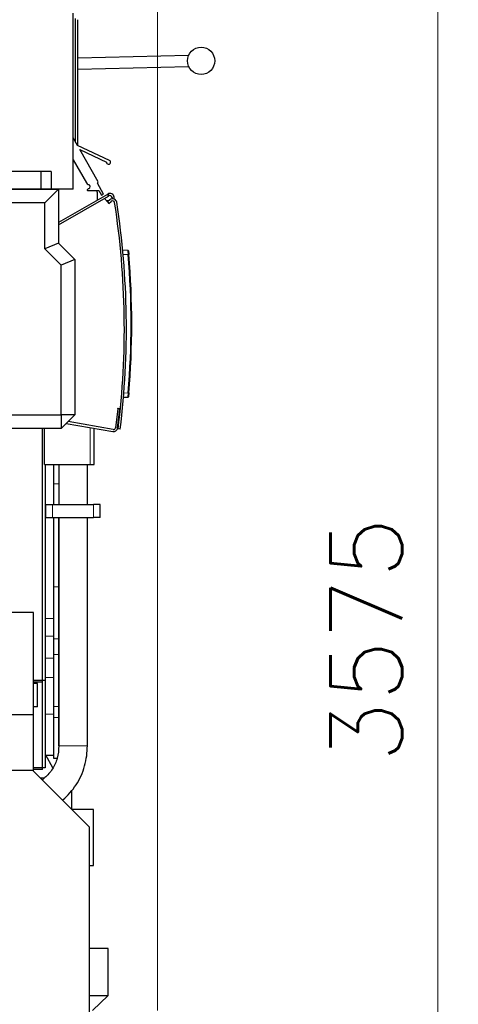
# Model space of a CAD drawing. Header units: inches. Extents: x 0 to 17820, y -10 to 12600.
# Tile 94 of 116: x 9735 to 10378, y 8770 to 10212. Entities that reach past the tile are written whole.
import ezdxf

# ---------------------------------------------------------------- set-up
doc = ezdxf.new("R2010")
doc.units = ezdxf.units.IN
doc.layers.add('1', color=7, linetype='Continuous', true_color=0xffffff)
doc.layers.add('254', color=7, linetype='Continuous', true_color=0xffffff)
doc.styles.add('latin_extended', font='simplex.shx')
doc.dimstyles.get("Standard").update_dxf_attribs({"dimtxt": 0.18, "dimasz": 0.18, "dimexe": 0.18, "dimexo": 0.0625, "dimgap": 0.09, "dimtad": 0, "dimtih": 1, "dimtoh": 1, "dimdec": 4, "dimzin": 0, "dimdsep": 46, "dimtxsty": 'Standard', "dimcen": 0.09, "dimadec": 0, "dimazin": 0, "dimtfac": 1, "dimtdec": 4, "dimtofl": 0, "dimtmove": 0, "dimatfit": 3, "dimfxl": 1, "dimtolj": 1, "dimtzin": 0, "dimarcsym": 0})

# ---------------------------------------------------------------- blocks, each defined once
blk = doc.blocks.new('_U4')
at = {"layer": '254', "color": 3, "linetype": 'Continuous', "lineweight": 13, "transparency": 16777216}
for p, q in [((9455.5, 11096.1), (10378.5, 11096.1)), ((10348.5, 10991.1), (10348.5, 7625.6)), ((9288.7, 7520.6), (10378.5, 7520.6))]:
    blk.add_line(p, q, dxfattribs=at)
at = {"layer": '254', "color": 3, "transparency": 16777216}
for points in [[(10366, 10991.1), (10331, 10991.1), (10348.5, 11096.1)], [(10331, 7625.6), (10366, 7625.6), (10348.5, 7520.6)]]:
    blk.add_solid(points, dxfattribs=at)
at = {"layer": 'Defpoints', "color": 0, "transparency": 16777216}
for p in [(9425.5, 11096.1), (9258.7, 7520.6), (10348.5, 7520.6)]:
    blk.add_point(p, dxfattribs=at)
at = {"layer": '254', "color": 2, "lineweight": 13, "transparency": 16777216, "insert": (10191, 9123.4), "char_height": 105, "attachment_point": 1, "rotation": 90, "style": 'latin_extended'}
blk.add_mtext('\\A1;3575', dxfattribs=at)
blk = doc.blocks.new('_U12')
at = {"layer": '254', "color": 3, "linetype": 'Continuous', "lineweight": 13, "transparency": 16777216}
for p, q in [((7549, 10084.1), (7549, 11597.9)), ((9937.6, 8760.5), (9937.6, 11597.9)), ((7654, 11567.9), (9832.6, 11567.9))]:
    blk.add_line(p, q, dxfattribs=at)
at = {"layer": '254', "color": 3, "transparency": 16777216}
for points in [[(7654, 11585.4), (7654, 11550.4), (7549, 11567.9)], [(9832.6, 11550.4), (9832.6, 11585.4), (9937.6, 11567.9)]]:
    blk.add_solid(points, dxfattribs=at)
at = {"layer": 'Defpoints', "color": 0, "transparency": 16777216}
for p in [(9937.6, 11567.9), (7549, 10054.1), (9937.6, 8730.5)]:
    blk.add_point(p, dxfattribs=at)
at = {"layer": '254', "color": 2, "lineweight": 13, "transparency": 16777216, "insert": (8560.8, 11725.4), "char_height": 105, "attachment_point": 1, "style": 'latin_extended'}
blk.add_mtext('\\A1;2389', dxfattribs=at)

msp = doc.modelspace()

# ---------------------------------------------------------------- linework, layer by layer
at = {"layer": '1', "color": 2, "linetype": 'Continuous', "lineweight": 25}
for p, q in [((9813.54, 9963.731), (9813.54, 10221.731)), ((9816.54, 10213.679), (9816.54, 10033.734)), ((9820.54, 10027.494), (9820.54, 10212.022)), ((9982.924, 10159.513), (9820.541, 10155.544)), ((9820.543, 10139.539), (9983.047, 10143.511)), ((9819.991, 10027.747), (9813.541, 10038.934)), ((9866.956, 10005.884), (9819.991, 10027.747)), ((9850.623, 9974.621), (9823.469, 10021.716)), ((9823.469, 10021.716), (9862.704, 10003.451)), ((9813.541, 10006.903), (9833.13, 9972.929)), ((9766.54, 9989.731), (9134.384, 9989.731)), ((9781.384, 9989.731), (9766.54, 9989.731)), ((9766.54, 9989.731), (9766.54, 9963.731)), ((9781.384, 9989.731), (9781.384, 9963.731)), ((9835.749, 9970.729), (9836.701, 9970.382)), ((9849.314, 9972.357), (9850.623, 9974.621)), ((9858.454, 9956.506), (9849.314, 9972.357)), ((9766.54, 9963.731), (9134.384, 9963.731)), ((9136.264, 9963.65), (9792.378, 9963.65)), ((9759.54, 9963.65), (9759.54, 9963.73)), ((9781.384, 9963.731), (9766.54, 9963.731)), ((9792.378, 9963.65), (9772.378, 9943.65)), ((9776.04, 9963.648), (9776.04, 9963.729)), ((9813.54, 9963.731), (9781.384, 9963.731)), ((9792.378, 9963.65), (9792.378, 9884.65)), ((9863.841, 9956.112), (9792.379, 9914.853)), ((9792.379, 9911.389), (9865.341, 9953.513)), ((9835.678, 9964.021), (9834.482, 9962.639)), ((9834.861, 9961.812), (9851.336, 9961.844)), ((9836.808, 9964.598), (9836.057, 9964.292)), ((9849.04, 9959.476), (9849.04, 9947.566)), ((9851.336, 9961.844), (9855.422, 9954.757)), ((9855.422, 9954.757), (9858.454, 9956.506)), ((9863.841, 9956.112), (9864.707, 9956.612)), ((9864.707, 9956.612), (9866.207, 9954.013)), ((9866.207, 9954.013), (9865.341, 9953.513)), ((9772.378, 9943.65), (9157.662, 9943.65)), ((9772.378, 9876.366), (9772.378, 9943.65)), ((9864.184, 9945.157), (9859.791, 9950.309)), ((9865.938, 9946.653), (9862.909, 9946.653)), ((9867.718, 9948.17), (9864.184, 9945.157)), ((9864.184, 9945.157), (9866.13, 9942.874)), ((9866.13, 9942.874), (9869.664, 9945.887)), ((9870.691, 9951.729), (9870.918, 9949.564)), ((9873.982, 9949.115), (9873.674, 9952.043)), ((9792.378, 9884.65), (9772.378, 9876.366)), ((9792.378, 9884.65), (9816.378, 9860.65)), ((9796.378, 9852.366), (9772.378, 9876.366)), ((9886.286, 9874.8), (9893.903, 9874.401)), ((9816.378, 9860.65), (9796.378, 9852.366)), ((9796.378, 9633.381), (9796.378, 9852.366)), ((9816.378, 9860.65), (9816.378, 9633.381)), ((9893.903, 9658.799), (9887.485, 9658.463)), ((9879.358, 9641.994), (9875.945, 9614.202)), ((9878.923, 9613.837), (9882.335, 9641.628)), ((9879.358, 9641.994), (9879.396, 9642.303)), ((9879.396, 9642.303), (9879.48, 9642.986)), ((9879.48, 9642.986), (9883.017, 9642.552)), ((9882.457, 9642.62), (9882.335, 9641.628)), ((9629.389, 9633.381), (9796.378, 9633.381)), ((9816.378, 9633.381), (9796.378, 9613.381)), ((9816.378, 9633.381), (9796.378, 9633.381)), ((9796.378, 9633.381), (9796.378, 9613.381)), ((9803.689, 9620.691), (9871.926, 9608.659)), ((9872.447, 9611.613), (9806.279, 9623.281)), ((9796.378, 9613.381), (9649.389, 9613.381)), ((9768.54, 9241.653), (9768.54, 9613.379)), ((9771.54, 9560.653), (9771.54, 9613.383)), ((9844.54, 9560.653), (9844.54, 9613.491)), ((9882.659, 9612.154), (9879.681, 9612.523)), ((9771.54, 9560.653), (9838.54, 9560.653)), ((9772.54, 9560.653), (9772.54, 9244.148)), ((9785.54, 9531.88), (9785.54, 9560.654)), ((9792.54, 9560.652), (9792.54, 9501.65)), ((9834.542, 9501.649), (9834.542, 9560.644)), ((9838.54, 9560.653), (9844.54, 9560.653)), ((9785.54, 9501.648), (9785.54, 9531.88)), ((9773.54, 9501.65), (9783.54, 9501.65)), ((9773.54, 9482.65), (9773.54, 9501.65)), ((9783.54, 9501.65), (9843.54, 9501.65)), ((9853.54, 9501.65), (9843.54, 9501.65)), ((9853.54, 9482.65), (9853.54, 9501.65)), ((9773.54, 9482.65), (9783.54, 9482.65)), ((9783.54, 9482.65), (9843.54, 9482.65)), ((9785.54, 9381.425), (9785.54, 9482.648)), ((9792.54, 9381.425), (9792.54, 9482.648)), ((9792.542, 9482.648), (9792.542, 9148.471)), ((9834.542, 9148.471), (9834.542, 9482.648)), ((9853.54, 9482.65), (9843.54, 9482.65)), ((9785.54, 9305.014), (9785.54, 9381.425)), ((9792.54, 9305.014), (9792.54, 9381.425)), ((9755.369, 9343.678), (9555.369, 9343.678)), ((9755.369, 9193.678), (9755.369, 9343.678)), ((9785.54, 9282.29), (9785.54, 9305.014)), ((9792.54, 9282.29), (9792.54, 9305.014)), ((9785.54, 9205.88), (9785.54, 9282.29)), ((9792.54, 9205.88), (9792.54, 9282.29)), ((9772.54, 9244.148), (9755.368, 9244.148)), ((9768.54, 9241.653), (9755.369, 9241.653)), ((9761.212, 9239.815), (9755.369, 9239.815)), ((9761.212, 9205.646), (9761.212, 9239.815)), ((9768.54, 9113.653), (9768.54, 9241.653)), ((9772.54, 9244.148), (9772.54, 9116.148)), ((9761.212, 9205.646), (9755.369, 9205.646)), ((9785.54, 9189.652), (9785.54, 9205.88)), ((9792.54, 9189.652), (9792.54, 9205.88)), ((9755.369, 9193.678), (9555.369, 9193.678)), ((9755.369, 9111.15), (9755.369, 9193.678)), ((9785.54, 9129.823), (9785.54, 9189.652)), ((9792.54, 9148.401), (9792.54, 9189.652)), ((9772.54, 9134.492), (9785.54, 9134.492)), ((9784.113, 9116.093), (9773.49, 9134.492)), ((9772.54, 9116.148), (9755.368, 9116.148)), ((9790.189, 9129.823), (9785.54, 9129.823)), ((9754.369, 9112.149), (9681.541, 9112.149)), ((9837.541, 9028.978), (9754.369, 9112.149)), ((9768.54, 9113.653), (9755.369, 9113.653)), ((9771.501, 9101.149), (9765.369, 9101.149)), ((9811.24, 9083.448), (9811.24, 9055.275)), ((9843.54, 9055.179), (9811.338, 9055.179)), ((9843.54, 8985.228), (9843.54, 9055.179)), ((9837.541, 8610.149), (9837.541, 9028.978)), ((9837.54, 8973.179), (9843.54, 8973.179)), ((9843.54, 8973.179), (9843.54, 8985.228)), ((9865.24, 8851.649), (9837.542, 8851.649)), ((9865.24, 8782.343), (9865.24, 8851.649)), ((9837.542, 8782.343), (9865.24, 8782.343)), ((9842.24, 8760.343), (9865.24, 8782.343))]:
    msp.add_line(p, q, dxfattribs=at)
at = {"layer": '1', "color": 110, "linetype": 'Continuous', "lineweight": 13}
for p, q in [((9865.341, 9953.513), (9863.841, 9956.112)), ((9894.384, 9867.884), (9886.893, 9868.277)), ((9888.02, 9664.982), (9894.384, 9665.315)), ((9882.335, 9641.628), (9879.358, 9641.994)), ((9838.54, 9560.653), (9838.54, 9614.549)), ((9792.539, 9531.88), (9785.54, 9531.88)), ((9783.54, 9482.65), (9783.54, 9501.65)), ((9843.54, 9482.65), (9843.54, 9501.65)), ((9792.54, 9381.425), (9785.54, 9381.425)), ((9772.54, 9334.958), (9785.54, 9334.958)), ((9772.54, 9308.942), (9785.54, 9308.942)), ((9792.54, 9305.014), (9785.54, 9305.014)), ((9772.54, 9276.908), (9785.54, 9276.908)), ((9792.54, 9282.29), (9785.54, 9282.29)), ((9772.54, 9248.434), (9785.54, 9248.434)), ((9792.54, 9205.88), (9785.54, 9205.88)), ((9772.54, 9194.652), (9785.54, 9194.652)), ((9792.54, 9189.652), (9785.54, 9189.652)), ((9834.542, 9148.471), (9792.542, 9148.471))]:
    msp.add_line(p, q, dxfattribs=at)
at = {"layer": '1', "color": 2, "linetype": 'Continuous', "lineweight": 25}
msp.add_circle((10001.317, 10151.649), 20, dxfattribs=at)
for centre, radius, start, end in [((9865.69, 10003.164), 3, 174.505806, 65.037062), ((9837.462, 9975.427), 5, 209.967882, 249.967882), ((9835.639, 9967.469), 3.1, 292.156346, 69.967882), ((9834.86, 9962.312), 0.5, 139.114643, 270.109101), ((9834.86, 9962.312), 0.5, 139.114643, 270.109101), ((9836.434, 9963.366), 1, 112.156346, 139.114643), ((9843.04, 9959.476), 6, 0, 23.180391), ((9867.707, 9951.415), 6, 6.00065, 120), ((9867.707, 9951.415), 3, 6.00065, 120), ((9871.61, 9943.604), 6, 8.823765, 130.45), ((9871.61, 9943.604), 3, 8.823765, 130.45), ((8688.777, 9759.989), 1200, 352.941167, 8.823765), ((8688.777, 9759.989), 1203, 352.941167, 8.823765), ((9893.851, 9873.402), 1, 5.110451, 87), ((8699.669, 9766.6), 1199, 355.154216, 4.845784), ((8699.617, 9766.6), 1200, 355.154216, 4.845784), ((9893.851, 9659.798), 1, 273, 354.889549), ((9872.968, 9614.568), 6, 260, 353), ((9872.968, 9614.568), 3, 260, 353), ((9875.295, 9617.255), 5, 316.463337, 343.341237)]:
    msp.add_arc(centre, radius, start, end, dxfattribs=at)
at = {"layer": '1', "color": 110, "linetype": 'Continuous', "lineweight": 13}
for centre, major_axis, start_param, end_param in [((9894.331, 9867.884), (-0.996, -0.084), 1.62296888, 3.14159265), ((9894.331, 9665.315), (0.996, -0.084), 0, 1.51862377)]:
    msp.add_ellipse(centre, major_axis=major_axis, ratio=0.00442706, start_param=start_param, end_param=end_param, dxfattribs=at)
for points, knots in [([(9893.903, 9874.401), (9893.905, 9874.4), (9893.91, 9874.379), (9893.917, 9874.316), (9893.923, 9874.263), (9893.924, 9874.251), (9893.927, 9874.228), (9893.93, 9874.19), (9893.935, 9874.147), (9893.943, 9874.054), (9893.956, 9873.909), (9893.972, 9873.727), (9893.982, 9873.6), (9893.984, 9873.574), (9893.989, 9873.521), (9893.991, 9873.494), (9893.997, 9873.41), (9894.002, 9873.353), (9894.016, 9873.174), (9894.036, 9872.919), (9894.057, 9872.633), (9894.074, 9872.407), (9894.08, 9872.33), (9894.089, 9872.211), (9894.092, 9872.171), (9894.098, 9872.089), (9894.101, 9872.048), (9894.116, 9871.84), (9894.128, 9871.668), (9894.154, 9871.315), (9894.179, 9870.951), (9894.206, 9870.566), (9894.223, 9870.32), (9894.226, 9870.27), (9894.233, 9870.17), (9894.236, 9870.12), (9894.247, 9869.968), (9894.254, 9869.867), (9894.274, 9869.561), (9894.302, 9869.15), (9894.329, 9868.732), (9894.356, 9868.311), (9894.37, 9868.099), (9894.384, 9867.884)], [0, 0, 0, 0, 0.0625, 0.125, 0.125, 0.140625, 0.140625, 0.15625, 0.1875, 0.1875, 0.25, 0.3125, 0.3125, 0.328125, 0.328125, 0.34375, 0.34375, 0.375, 0.375, 0.4375, 0.5, 0.5, 0.53125, 0.53125, 0.546875, 0.546875, 0.5625, 0.5625, 0.625, 0.625, 0.6875, 0.75, 0.75, 0.765625, 0.765625, 0.78125, 0.78125, 0.8125, 0.8125, 0.875, 0.9375, 0.9375, 1, 1, 1, 1]), ([(9894.384, 9665.315), (9894.37, 9665.101), (9894.343, 9664.675), (9894.315, 9664.252), (9894.297, 9663.99), (9894.294, 9663.937), (9894.287, 9663.833), (9894.277, 9663.677), (9894.266, 9663.523), (9894.246, 9663.218), (9894.219, 9662.82), (9894.192, 9662.436), (9894.172, 9662.154), (9894.166, 9662.06), (9894.156, 9661.922), (9894.153, 9661.876), (9894.146, 9661.786), (9894.143, 9661.741), (9894.127, 9661.519), (9894.103, 9661.177), (9894.08, 9660.863), (9894.063, 9660.637), (9894.057, 9660.563), (9894.049, 9660.455), (9894.046, 9660.42), (9894.041, 9660.349), (9894.038, 9660.315), (9894.025, 9660.144), (9894.015, 9660.017), (9893.997, 9659.78), (9893.988, 9659.671), (9893.971, 9659.47), (9893.964, 9659.379), (9893.955, 9659.276), (9893.953, 9659.256), (9893.95, 9659.217), (9893.948, 9659.198), (9893.943, 9659.144), (9893.94, 9659.11), (9893.931, 9659.018), (9893.921, 9658.914), (9893.913, 9658.852), (9893.907, 9658.81), (9893.905, 9658.799), (9893.903, 9658.799)], [0, 0, 0, 0, 0.0625, 0.125, 0.125, 0.140625, 0.140625, 0.15625, 0.1875, 0.1875, 0.25, 0.3125, 0.3125, 0.34375, 0.34375, 0.359375, 0.359375, 0.375, 0.375, 0.4375, 0.5, 0.5, 0.53125, 0.53125, 0.546875, 0.546875, 0.5625, 0.5625, 0.625, 0.625, 0.6875, 0.6875, 0.75, 0.75, 0.765625, 0.765625, 0.78125, 0.78125, 0.8125, 0.8125, 0.875, 0.9375, 0.9375, 1, 1, 1, 1])]:
    msp.add_open_spline(points, degree=3, knots=knots, dxfattribs=at)
at = {"layer": '1', "color": 2, "linetype": 'Continuous', "lineweight": 25}
for points, knots in [([(9894.847, 9873.491), (9894.847, 9873.49), (9894.849, 9873.471), (9894.853, 9873.419), (9894.857, 9873.374), (9894.858, 9873.365), (9894.86, 9873.345), (9894.861, 9873.334), (9894.864, 9873.301), (9894.866, 9873.276), (9894.873, 9873.197), (9894.884, 9873.075), (9894.898, 9872.92), (9894.907, 9872.812), (9894.909, 9872.79), (9894.913, 9872.745), (9894.915, 9872.722), (9894.922, 9872.651), (9894.926, 9872.602), (9894.939, 9872.45), (9894.959, 9872.234), (9894.98, 9871.992), (9894.997, 9871.8), (9895.005, 9871.702), (9895.014, 9871.599), (9895.021, 9871.53), (9895.024, 9871.495), (9895.039, 9871.319), (9895.052, 9871.174), (9895.078, 9870.874), (9895.105, 9870.565), (9895.133, 9870.24), (9895.151, 9870.031), (9895.155, 9869.989), (9895.162, 9869.904), (9895.166, 9869.862), (9895.177, 9869.734), (9895.184, 9869.648), (9895.207, 9869.389), (9895.236, 9869.041), (9895.267, 9868.687), (9895.29, 9868.419), (9895.301, 9868.285), (9895.312, 9868.15), (9895.32, 9868.059), (9895.324, 9868.014), (9895.328, 9867.969)], [0, 0, 0, 0, 0.05894289, 0.12168003, 0.12168003, 0.13736432, 0.13736432, 0.1530486, 0.1530486, 0.18441717, 0.18441717, 0.24715431, 0.30989145, 0.30989145, 0.32557574, 0.32557574, 0.34126002, 0.34126002, 0.37262859, 0.37262859, 0.43536573, 0.49810287, 0.49810287, 0.52947145, 0.54515573, 0.54515573, 0.56084002, 0.56084002, 0.62357716, 0.62357716, 0.6863143, 0.74905144, 0.74905144, 0.76473572, 0.76473572, 0.78042001, 0.78042001, 0.81178858, 0.81178858, 0.87452572, 0.93726286, 0.93726286, 0.96863143, 0.98431571, 0.98431571, 1, 1, 1, 1]), ([(9895.328, 9665.231), (9895.312, 9665.05), (9895.282, 9664.689), (9895.251, 9664.332), (9895.232, 9664.11), (9895.228, 9664.065), (9895.221, 9663.977), (9895.217, 9663.933), (9895.206, 9663.802), (9895.198, 9663.715), (9895.176, 9663.457), (9895.147, 9663.12), (9895.119, 9662.794), (9895.098, 9662.555), (9895.091, 9662.476), (9895.081, 9662.359), (9895.078, 9662.321), (9895.071, 9662.244), (9895.067, 9662.206), (9895.051, 9662.018), (9895.026, 9661.728), (9895.002, 9661.461), (9894.985, 9661.269), (9894.977, 9661.176), (9894.969, 9661.085), (9894.964, 9661.026), (9894.961, 9660.996), (9894.948, 9660.851), (9894.939, 9660.743), (9894.921, 9660.542), (9894.913, 9660.449), (9894.898, 9660.279), (9894.891, 9660.201), (9894.883, 9660.114), (9894.881, 9660.097), (9894.879, 9660.064), (9894.877, 9660.048), (9894.873, 9660.002), (9894.87, 9659.973), (9894.863, 9659.894), (9894.856, 9659.807), (9894.851, 9659.753), (9894.848, 9659.727), (9894.848, 9659.72), (9894.847, 9659.711), (9894.847, 9659.709), (9894.847, 9659.709)], [0, 0, 0, 0, 0.06265216, 0.12530433, 0.12530433, 0.14096737, 0.14096737, 0.15663041, 0.15663041, 0.18795649, 0.18795649, 0.25060866, 0.31326082, 0.31326082, 0.34458691, 0.34458691, 0.36024995, 0.36024995, 0.37591299, 0.37591299, 0.43856515, 0.50121732, 0.50121732, 0.5325434, 0.54820644, 0.54820644, 0.56386948, 0.56386948, 0.62652165, 0.62652165, 0.68917381, 0.68917381, 0.75182598, 0.75182598, 0.76748902, 0.76748902, 0.78315206, 0.78315206, 0.81447814, 0.81447814, 0.87713031, 0.93978247, 0.93978247, 0.97110855, 0.97110855, 1, 1, 1, 1]), ([(9792.542, 9148.471), (9792.655, 9142.013), (9791.23, 9130.113), (9783.977, 9113.636), (9775.206, 9103.94), (9769.48, 9099.432), (9768.054, 9098.406)], [0, 0, 0, 0, 0.3078709, 0.6027049, 0.90351231, 1, 1, 1, 1]), ([(9797.924, 9068.582), (9798.139, 9068.762), (9805.764, 9075.187), (9815.962, 9086.541), (9825.635, 9104.224), (9830.88, 9118.657), (9833.858, 9133.583), (9834.531, 9143.548), (9834.542, 9148.471)], [0, 0, 0, 0, 0.00953698, 0.3394434, 0.50647755, 0.67395613, 0.84065804, 1, 1, 1, 1])]:
    msp.add_open_spline(points, degree=3, knots=knots, dxfattribs=at)

# ---------------------------------------------------------------- dimensions: what is measured, and where the dimension line sits
at = {"layer": '254', "color": 2, "linetype": 'Continuous', "lineweight": 13}
dim = msp.add_linear_dim(base=(9937.593, 11567.886), p1=(7549.04, 10054.15), p2=(9937.593, 8730.542), dimstyle='Standard', override={"dimscale": 30, "dimtxt": 3.5, "dimasz": 3.5, "dimexe": 1, "dimexo": 1, "dimgap": 1.75, "dimtad": 1, "dimtih": 1, "dimtoh": 0, "dimdec": 0, "dimlfac": 1, "dimzin": 8, "dimdsep": 46, "dimlunit": 2, "dimtxsty": 'latin_extended', "dimsah": 1, "dimse1": 0, "dimse2": 0, "dimsd1": 0, "dimsd2": 0, "dimclrd": 3, "dimclre": 3, "dimclrt": 2, "dimtol": 0, "dimtm": -0.1, "dimtfac": 0.714286, "dimtdec": 3, "dimtofl": 1, "dimtmove": 0, "dimtzin": 8, "dimlwd": 13, "dimlwe": 13}, dxfattribs=at)
dim.commit()
dim.dimension.update_dxf_attribs({"geometry": '_U12', "text_midpoint": (8743.317, 11567.886), "dimtype": 160})
dim = msp.add_linear_dim(base=(10348.491895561, 7520.649185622), p1=(9425.540430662, 11096.149185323), p2=(9258.690419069, 7520.649185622), angle=90, dimstyle='Standard', override={"dimscale": 30, "dimtxt": 3.5, "dimasz": 3.5, "dimexe": 1, "dimexo": 1, "dimgap": 1.75, "dimtad": 1, "dimtih": 0, "dimtoh": 0, "dimdec": 0, "dimlfac": 1, "dimzin": 8, "dimdsep": 46, "dimlunit": 2, "dimtxsty": 'latin_extended', "dimsah": 1, "dimse1": 0, "dimse2": 0, "dimsd1": 0, "dimsd2": 0, "dimclrd": 3, "dimclre": 3, "dimclrt": 2, "dimtol": 0, "dimtm": -0.1, "dimtfac": 0.714286, "dimtdec": 3, "dimtofl": 1, "dimtmove": 0, "dimtzin": 8, "dimlwd": 13, "dimlwe": 13}, dxfattribs=at)
dim.commit()
dim.dimension.update_dxf_attribs({"geometry": '_U4', "text_midpoint": (10348.491895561, 9308.399185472), "dimtype": 160})

doc.saveas('drawing.dxf')
